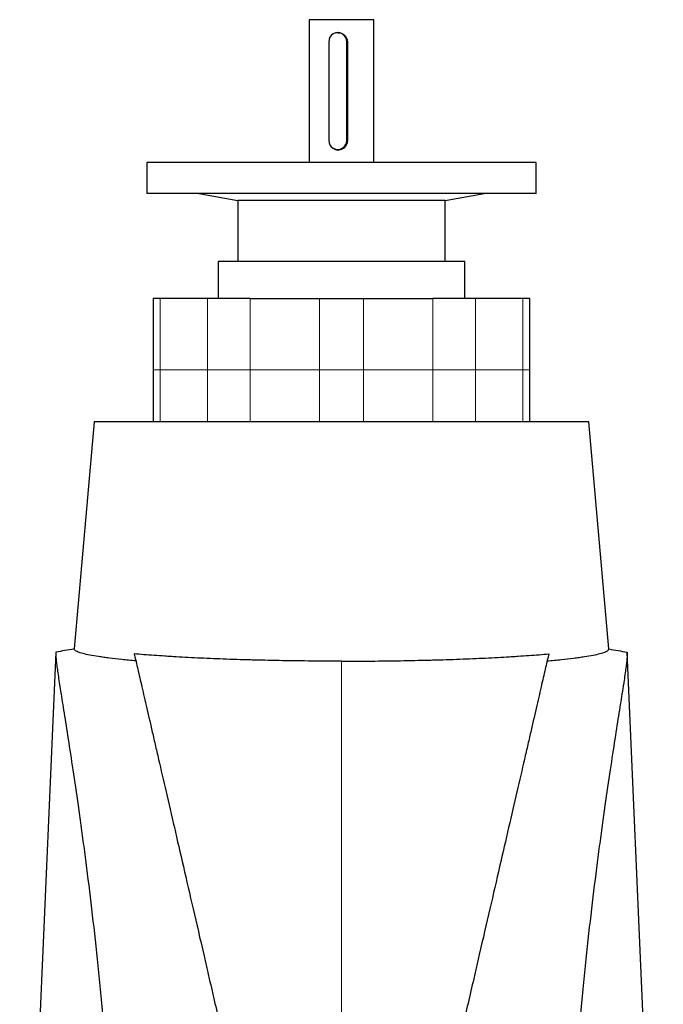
# Model space of a CAD drawing. Header units: millimetres. Extents: x 476 to 4188, y 453 to 4919.
# Tile 9 of 9: x 3564 to 4060, y 4160 to 4919. Entities that reach past the tile are written whole.
import ezdxf

# ---------------------------------------------------------------- set-up
doc = ezdxf.new("R2010")
doc.units = ezdxf.units.MM

msp = doc.modelspace()

# ---------------------------------------------------------------- linework, layer by layer
at = {"color": 7, "linetype": 'Continuous', "lineweight": 25}
for p, q in [((3787.14, 4918.64), (3787.14, 4808.64)), ((3809.6, 4918.64), (3787.14, 4918.64)), ((3837.14, 4918.64), (3809.6, 4918.64)), ((3837.14, 4808.64), (3837.14, 4918.64)), ((3809.6, 4908.64), (3809.25, 4908.64)), ((3802.28, 4901.64), (3802.28, 4825.64)), ((3816.21, 4825.64), (3816.21, 4901.64)), ((3816.67, 4901.64), (3816.67, 4825.64)), ((3816.67, 4825.64), (3816.67, 4825.14)), ((3809.25, 4818.64), (3810.16, 4818.64)), ((3662.14, 4808.64), (3662.14, 4784.64)), ((3962.14, 4808.64), (3662.14, 4808.64)), ((3962.14, 4784.64), (3962.14, 4808.64)), ((3962.14, 4784.64), (3662.14, 4784.64)), ((3702.14, 4784.64), (3732.39, 4779.3)), ((3891.89, 4779.3), (3922.14, 4784.64)), ((3732.39, 4779.3), (3732.39, 4732.14)), ((3891.89, 4779.3), (3732.39, 4779.3)), ((3891.89, 4732.14), (3891.89, 4779.3)), ((3717.14, 4732.14), (3717.14, 4703.64)), ((3907.14, 4732.14), (3717.14, 4732.14)), ((3907.14, 4703.64), (3907.14, 4732.14)), ((3667.14, 4703.64), (3667.14, 4648.64)), ((3672.36, 4703.64), (3667.14, 4703.64)), ((3708.88, 4703.64), (3672.36, 4703.64)), ((3741.7, 4703.64), (3708.88, 4703.64)), ((3741.7, 4703.64), (3795.24, 4703.64)), ((3795.24, 4703.64), (3829.05, 4703.64)), ((3829.05, 4703.64), (3882.59, 4703.64)), ((3915.4, 4703.64), (3882.59, 4703.64)), ((3951.93, 4703.64), (3915.4, 4703.64)), ((3957.14, 4703.64), (3951.93, 4703.64)), ((3957.14, 4648.64), (3957.14, 4703.64)), ((3667.14, 4648.64), (3667.14, 4608.64)), ((3957.14, 4608.64), (3957.14, 4648.64)), ((3621.52, 4608.64), (3606.21, 4433.58)), ((3812.14, 4608.64), (3621.52, 4608.64)), ((4002.76, 4608.64), (3812.14, 4608.64)), ((4018.08, 4433.58), (4002.76, 4608.64)), ((3591.99, 4431.1), (3564.22, 3795.04)), ((4060.07, 3795.04), (4032.3, 4431.1))]:
    msp.add_line(p, q, dxfattribs=at)
at = {"color": 8, "linetype": 'Continuous', "lineweight": 18}
for p, q in [((3816.21, 4901.64), (3816.67, 4901.64)), ((3816.21, 4825.64), (3816.67, 4825.64)), ((3672.36, 4703.64), (3672.36, 4648.64)), ((3708.88, 4703.64), (3708.88, 4648.64)), ((3741.7, 4703.64), (3741.7, 4648.64)), ((3795.24, 4703.64), (3795.24, 4648.64)), ((3829.05, 4703.64), (3829.05, 4648.64)), ((3882.59, 4703.64), (3882.59, 4648.64)), ((3915.4, 4703.64), (3915.4, 4648.64)), ((3951.93, 4703.64), (3951.93, 4648.64)), ((3672.36, 4648.64), (3667.14, 4648.64)), ((3708.88, 4648.64), (3672.36, 4648.64)), ((3672.36, 4648.64), (3672.36, 4608.64)), ((3741.7, 4648.64), (3708.88, 4648.64)), ((3708.88, 4648.64), (3708.88, 4608.64)), ((3795.24, 4648.64), (3741.7, 4648.64)), ((3741.7, 4648.64), (3741.7, 4608.64)), ((3795.24, 4648.64), (3829.05, 4648.64)), ((3795.24, 4648.64), (3795.24, 4608.64)), ((3829.05, 4648.64), (3829.05, 4608.64)), ((3829.05, 4648.64), (3882.59, 4648.64)), ((3882.59, 4648.64), (3882.59, 4608.64)), ((3882.59, 4648.64), (3915.4, 4648.64)), ((3915.4, 4648.64), (3915.4, 4608.64)), ((3915.4, 4648.64), (3951.93, 4648.64)), ((3951.93, 4648.64), (3951.93, 4608.64)), ((3951.93, 4648.64), (3957.14, 4648.64))]:
    msp.add_line(p, q, dxfattribs=at)
at = {"color": 7, "linetype": 'Continuous', "lineweight": 25}
for centre, radius, start, end in [((3809.25, 4901.66), 6.96, 359.77345, 180.22655), ((3809.25, 4825.61), 6.96, 179.77345, 0.22655), ((3810.16, 4825.08), 6.94, 237.02442, 269.98621), ((3810.16, 4825.58), 6.95, 270.02919, 311.6698)]:
    msp.add_arc(centre, radius, start, end, dxfattribs=at)
for points, knots in [([(3809.6, 4908.61), (3809.83, 4908.62), (3810.43, 4908.62), (3811.4, 4908.43), (3812.48, 4908.05), (3813.5, 4907.5), (3814.41, 4906.79), (3815.22, 4905.92), (3815.87, 4904.92), (3816.35, 4903.82), (3816.62, 4902.71), (3816.65, 4901.97), (3816.67, 4901.64)], [0, 0, 0, 0, 0.0617276, 0.1634491, 0.2680662, 0.3709494, 0.4766286, 0.5829291, 0.6922608, 0.7992105, 0.9094666, 1, 1, 1, 1]), ([(3816.67, 4825.14), (3816.65, 4824.75), (3816.61, 4823.98), (3816.31, 4822.86), (3815.84, 4821.81), (3815.2, 4820.84), (3814.4, 4819.98), (3813.46, 4819.25), (3812.4, 4818.68), (3811.26, 4818.3), (3810.09, 4818.12), (3808.93, 4818.14), (3807.81, 4818.34), (3806.75, 4818.73), (3805.76, 4819.28), (3804.89, 4820), (3804.29, 4820.62), (3804.04, 4821.04), (3803.99, 4821.11)], [0, 0, 0, 0, 0.064924, 0.129856, 0.194699, 0.259553, 0.326028, 0.3925, 0.460159, 0.527806, 0.593748, 0.659687, 0.723788, 0.787898, 0.852691, 0.917492, 0.984488, 1, 1, 1, 1]), ([(3653.71, 4424.44), (3649.9, 4424.77), (3646.29, 4425.12), (3639.49, 4425.83), (3636.3, 4426.19), (3632.57, 4426.65), (3631.84, 4426.75), (3630.4, 4426.94), (3629.69, 4427.03), (3627.62, 4427.32), (3626.31, 4427.51), (3622.55, 4428.08), (3620.29, 4428.47), (3616.27, 4429.25), (3614.51, 4429.64), (3611.47, 4430.42), (3610.2, 4430.82), (3608.67, 4431.42), (3608.22, 4431.62), (3607.46, 4432.01), (3607.15, 4432.21), (3606.41, 4432.8), (3606.18, 4433.19), (3606.21, 4433.58)], [0, 0, 0, 0, 0.125, 0.125, 0.25, 0.25, 0.28125, 0.28125, 0.3125, 0.3125, 0.375, 0.375, 0.5, 0.5, 0.625, 0.625, 0.75, 0.75, 0.8125, 0.8125, 0.875, 0.875, 1, 1, 1, 1]), ([(3970.58, 4424.44), (3974.39, 4424.77), (3978, 4425.12), (3984.8, 4425.83), (3987.99, 4426.19), (3991.72, 4426.65), (3992.45, 4426.75), (3993.89, 4426.94), (3994.6, 4427.03), (3996.67, 4427.32), (3997.98, 4427.51), (4001.74, 4428.08), (4004, 4428.47), (4008.02, 4429.25), (4009.78, 4429.64), (4012.82, 4430.42), (4014.09, 4430.82), (4015.62, 4431.42), (4016.07, 4431.62), (4016.83, 4432.01), (4017.14, 4432.21), (4017.88, 4432.8), (4018.11, 4433.19), (4018.08, 4433.58)], [0, 0, 0, 0, 0.125, 0.125, 0.25, 0.25, 0.28125, 0.28125, 0.3125, 0.3125, 0.375, 0.375, 0.5, 0.5, 0.625, 0.625, 0.75, 0.75, 0.8125, 0.8125, 0.875, 0.875, 1, 1, 1, 1]), ([(3591.99, 4431.1), (3591.96, 4430.47), (3591.97, 4429.74), (3592.05, 4428.02), (3592.12, 4427.04), (3592.33, 4424.82), (3592.46, 4423.59), (3592.8, 4420.85), (3592.99, 4419.34), (3593.68, 4414.4), (3594.26, 4410.54), (3595.12, 4404.95), (3595.3, 4403.79), (3595.67, 4401.4), (3595.87, 4400.16), (3596.47, 4396.35), (3596.89, 4393.66), (3599.14, 4379.49), (3601.32, 4365.79), (3605.01, 4341.57), (3606.31, 4332.89), (3609.02, 4314.25), (3610.43, 4304.3), (3612.24, 4291.04), (3612.6, 4288.35), (3613.33, 4282.91), (3613.7, 4280.16), (3614.8, 4271.8), (3615.53, 4266.11), (3617.74, 4248.63), (3619.21, 4236.47), (3622.13, 4211.14), (3623.57, 4197.96), (3626.39, 4170.58), (3627.76, 4156.37), (3629.74, 4134.26), (3630.39, 4126.76), (3631.17, 4117.21), (3631.33, 4115.29), (3631.64, 4111.44), (3631.79, 4109.5), (3632.25, 4103.68), (3632.55, 4099.77), (3634.03, 4080.13), (3635.12, 4064.07), (3637.09, 4031.26), (3637.97, 4014.5), (3639.48, 3980.29), (3640.11, 3962.84), (3640.61, 3945.02)], [0, 0, 0, 0, 0.03125, 0.03125, 0.0625, 0.0625, 0.09375, 0.09375, 0.125, 0.125, 0.1875, 0.1875, 0.203125, 0.203125, 0.21875, 0.21875, 0.25, 0.25, 0.375, 0.375, 0.4375, 0.4375, 0.5, 0.5, 0.515625, 0.515625, 0.53125, 0.53125, 0.5625, 0.5625, 0.625, 0.625, 0.6875, 0.6875, 0.75, 0.75, 0.78125, 0.78125, 0.789062, 0.789062, 0.796875, 0.796875, 0.8125, 0.8125, 0.875, 0.875, 0.9375, 0.9375, 1, 1, 1, 1]), ([(3812.14, 4424.18), (3804.44, 4424.18), (3796.82, 4424.21), (3781.7, 4424.34), (3774.22, 4424.44), (3759.39, 4424.69), (3752.05, 4424.85), (3742.96, 4425.09), (3741.15, 4425.14), (3737.57, 4425.24), (3735.79, 4425.29), (3730.49, 4425.46), (3727.01, 4425.57), (3716.72, 4425.94), (3710.07, 4426.21), (3697.17, 4426.81), (3690.93, 4427.14), (3683.38, 4427.58), (3681.89, 4427.66), (3678.95, 4427.85), (3677.5, 4427.94), (3673.21, 4428.22), (3670.43, 4428.41), (3662.33, 4428.99), (3657.24, 4429.4), (3652.47, 4429.83)], [0, 0, 0, 0, 0.125, 0.125, 0.25, 0.25, 0.375, 0.375, 0.40625, 0.40625, 0.4375, 0.4375, 0.5, 0.5, 0.625, 0.625, 0.75, 0.75, 0.78125, 0.78125, 0.8125, 0.8125, 0.875, 0.875, 1, 1, 1, 1]), ([(3652.47, 4429.83), (3653.16, 4426.82), (3653.96, 4423.36), (3655.78, 4415.47), (3656.8, 4411.05), (3659.06, 4401.24), (3660.31, 4395.85), (3663.03, 4384.07), (3664.5, 4377.68), (3666.89, 4367.33), (3667.72, 4363.75), (3669.01, 4358.18), (3669.44, 4356.29), (3670.33, 4352.45), (3670.78, 4350.5), (3673.06, 4340.62), (3674.99, 4332.28), (3679.03, 4314.75), (3681.15, 4305.56), (3685.59, 4286.34), (3687.91, 4276.31), (3692.74, 4255.4), (3695.25, 4244.52), (3700.47, 4221.9), (3703.18, 4210.16), (3706.34, 4196.46), (3706.69, 4194.93), (3707.4, 4191.86), (3707.76, 4190.31), (3708.83, 4185.67), (3709.55, 4182.56), (3711.72, 4173.16), (3713.18, 4166.82), (3717.62, 4147.59), (3720.65, 4134.48), (3726.84, 4107.68), (3730, 4093.99), (3736.45, 4066.05), (3739.74, 4051.79), (3746.46, 4022.7), (3749.88, 4007.87), (3755.12, 3985.18), (3756.89, 3977.53), (3760.44, 3962.15), (3762.22, 3954.42), (3764.02, 3946.63)], [0, 0, 0, 0, 0.0625, 0.0625, 0.125, 0.125, 0.1875, 0.1875, 0.25, 0.25, 0.28125, 0.28125, 0.296875, 0.296875, 0.3125, 0.3125, 0.375, 0.375, 0.4375, 0.4375, 0.5, 0.5, 0.5625, 0.5625, 0.625, 0.625, 0.632812, 0.632812, 0.640625, 0.640625, 0.65625, 0.65625, 0.6875, 0.6875, 0.75, 0.75, 0.8125, 0.8125, 0.875, 0.875, 0.9375, 0.9375, 0.96875, 0.96875, 1, 1, 1, 1]), ([(3812.14, 4424.18), (3819.84, 4424.18), (3827.47, 4424.21), (3842.58, 4424.34), (3850.07, 4424.44), (3864.9, 4424.69), (3872.24, 4424.85), (3881.33, 4425.09), (3883.13, 4425.14), (3886.72, 4425.24), (3888.5, 4425.29), (3893.8, 4425.46), (3897.28, 4425.57), (3907.56, 4425.94), (3914.22, 4426.21), (3927.12, 4426.81), (3933.36, 4427.14), (3940.9, 4427.58), (3942.4, 4427.66), (3945.34, 4427.85), (3946.79, 4427.94), (3951.08, 4428.22), (3953.86, 4428.41), (3961.96, 4428.99), (3967.05, 4429.4), (3971.82, 4429.83)], [0, 0, 0, 0, 0.125, 0.125, 0.25, 0.25, 0.375, 0.375, 0.40625, 0.40625, 0.4375, 0.4375, 0.5, 0.5, 0.625, 0.625, 0.75, 0.75, 0.78125, 0.78125, 0.8125, 0.8125, 0.875, 0.875, 1, 1, 1, 1]), ([(3971.82, 4429.83), (3971.13, 4426.82), (3970.33, 4423.36), (3968.51, 4415.47), (3967.49, 4411.05), (3965.22, 4401.24), (3963.98, 4395.85), (3961.26, 4384.07), (3959.78, 4377.68), (3957.39, 4367.33), (3956.57, 4363.75), (3955.28, 4358.18), (3954.85, 4356.29), (3953.96, 4352.45), (3953.51, 4350.5), (3951.23, 4340.62), (3949.3, 4332.28), (3945.26, 4314.75), (3943.13, 4305.56), (3938.7, 4286.34), (3936.38, 4276.31), (3931.55, 4255.4), (3929.04, 4244.52), (3923.82, 4221.9), (3921.11, 4210.16), (3917.95, 4196.46), (3917.59, 4194.93), (3916.88, 4191.86), (3916.53, 4190.31), (3915.46, 4185.67), (3914.74, 4182.56), (3912.57, 4173.16), (3911.1, 4166.82), (3906.66, 4147.59), (3903.64, 4134.48), (3897.45, 4107.68), (3894.29, 4093.99), (3887.84, 4066.05), (3884.55, 4051.79), (3877.83, 4022.7), (3874.41, 4007.87), (3869.17, 3985.18), (3867.4, 3977.53), (3863.85, 3962.15), (3862.07, 3954.42), (3860.27, 3946.63)], [0, 0, 0, 0, 0.0625, 0.0625, 0.125, 0.125, 0.1875, 0.1875, 0.25, 0.25, 0.28125, 0.28125, 0.296875, 0.296875, 0.3125, 0.3125, 0.375, 0.375, 0.4375, 0.4375, 0.5, 0.5, 0.5625, 0.5625, 0.625, 0.625, 0.632812, 0.632812, 0.640625, 0.640625, 0.65625, 0.65625, 0.6875, 0.6875, 0.75, 0.75, 0.8125, 0.8125, 0.875, 0.875, 0.9375, 0.9375, 0.96875, 0.96875, 1, 1, 1, 1]), ([(4032.3, 4431.1), (4032.32, 4430.47), (4032.32, 4429.74), (4032.24, 4428.02), (4032.17, 4427.04), (4031.96, 4424.82), (4031.82, 4423.59), (4031.49, 4420.85), (4031.29, 4419.34), (4030.61, 4414.4), (4030.03, 4410.54), (4029.17, 4404.95), (4028.99, 4403.79), (4028.61, 4401.4), (4028.42, 4400.16), (4027.82, 4396.35), (4027.39, 4393.66), (4025.14, 4379.49), (4022.96, 4365.79), (4019.28, 4341.57), (4017.98, 4332.89), (4015.27, 4314.25), (4013.86, 4304.3), (4012.05, 4291.04), (4011.69, 4288.35), (4010.96, 4282.91), (4010.59, 4280.16), (4009.49, 4271.8), (4008.76, 4266.11), (4006.55, 4248.63), (4005.07, 4236.47), (4002.16, 4211.14), (4000.71, 4197.96), (3997.9, 4170.58), (3996.53, 4156.37), (3994.55, 4134.26), (3993.9, 4126.76), (3993.12, 4117.21), (3992.96, 4115.29), (3992.65, 4111.44), (3992.49, 4109.5), (3992.03, 4103.68), (3991.73, 4099.77), (3990.26, 4080.13), (3989.17, 4064.07), (3987.2, 4031.26), (3986.32, 4014.5), (3984.81, 3980.29), (3984.17, 3962.84), (3983.68, 3945.02)], [0, 0, 0, 0, 0.03125, 0.03125, 0.0625, 0.0625, 0.09375, 0.09375, 0.125, 0.125, 0.1875, 0.1875, 0.203125, 0.203125, 0.21875, 0.21875, 0.25, 0.25, 0.375, 0.375, 0.4375, 0.4375, 0.5, 0.5, 0.515625, 0.515625, 0.53125, 0.53125, 0.5625, 0.5625, 0.625, 0.625, 0.6875, 0.6875, 0.75, 0.75, 0.78125, 0.78125, 0.789062, 0.789062, 0.796875, 0.796875, 0.8125, 0.8125, 0.875, 0.875, 0.9375, 0.9375, 1, 1, 1, 1])]:
    msp.add_open_spline(points, degree=3, knots=knots, dxfattribs=at)
for points in [[(3606.21, 4433.58), (3601.46, 4432.8), (3596.72, 4431.97), (3591.99, 4431.1)], [(4018.08, 4433.58), (4022.82, 4432.8), (4027.56, 4431.97), (4032.3, 4431.1)]]:
    msp.add_open_spline(points, degree=3, dxfattribs=at)
at = {"color": 8, "linetype": 'Continuous', "lineweight": 18}
msp.add_open_spline([(3812.14, 4424.18), (3812.14, 4418.86), (3812.14, 4412.67), (3812.14, 4398.56), (3812.14, 4390.64), (3812.14, 4373.09), (3812.14, 4363.46), (3812.14, 4342.55), (3812.14, 4331.28), (3812.14, 4307.18), (3812.14, 4294.37), (3812.14, 4267.33), (3812.14, 4253.11), (3812.14, 4223.43), (3812.14, 4207.97), (3812.14, 4176.02), (3812.14, 4159.52), (3812.14, 4142.61)], degree=3, knots=[0, 0, 0, 0, 0.125, 0.125, 0.25, 0.25, 0.375, 0.375, 0.5, 0.5, 0.625, 0.625, 0.75, 0.75, 0.875, 0.875, 1, 1, 1, 1], dxfattribs=at)

doc.saveas('drawing.dxf')
